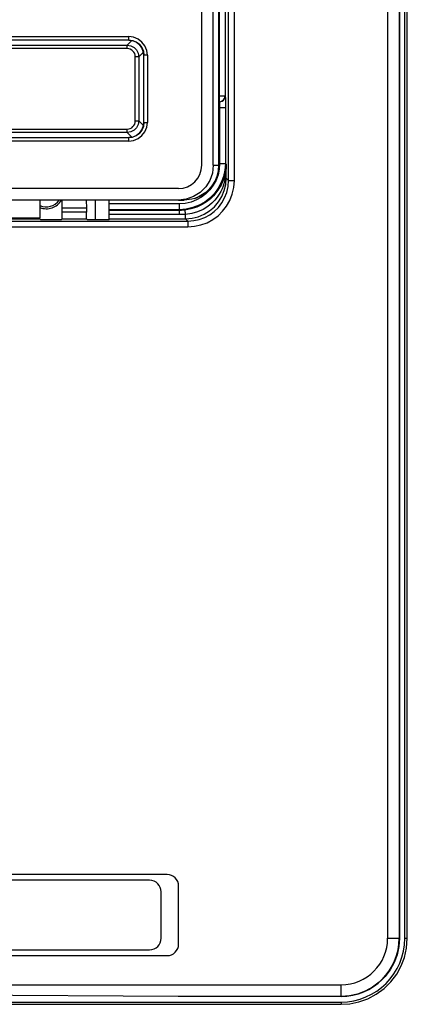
# Model space of a CAD drawing. Extents: x 0 to 420, y 0 to 297.
# Tile 20 of 62: x 89 to 97, y 176 to 197. Entities that reach past the tile are written whole.
import ezdxf

# ---------------------------------------------------------------- set-up
doc = ezdxf.new("R2010")
doc.units = 0
doc.header["$LTSCALE"] = 23.1
doc.linetypes.add('HIDDEN', pattern=[0.2, 0.1, -0.1])
doc.layers.get('0').update_dxf_attribs({"linetype": 'CONTINUOUS'})
for name, color, linetype in [('ALL_AXIS', 7, 'CONTINUOUS'), ('ALL_FEATURES', 7, 'CONTINUOUS'), ('DEFAULT_2', 8, 'HIDDEN')]:
    doc.layers.add(name, color=color, linetype=linetype)

msp = doc.modelspace()

# ---------------------------------------------------------------- linework, layer by layer
at = {"color": 7, "linetype": 'CONTINUOUS'}
for p, q in [((92.715, 194.317), (92.715, 219.318)), ((92.965, 194.317), (92.965, 219.317)), ((93.087, 194.317), (93.087, 199.306)), ((91.226, 197.006), (91.142, 197.017)), ((91.467, 196.692), (91.456, 196.776)), ((91.456, 195.158), (91.467, 195.242)), ((91.142, 194.917), (91.226, 194.928)), ((92.215, 193.817), (77.718, 193.817)), ((92.215, 193.567), (77.719, 193.567)), ((92.215, 193.567), (92.337, 193.567))]:
    msp.add_line(p, q, dxfattribs=at)
at = {"color": 9, "linetype": 'CONTINUOUS'}
for p, q in [((93.087, 194.317), (93.087, 199.306)), ((88.44, 197.094), (91.144, 197.094)), ((91.144, 197.019), (88.44, 197.019)), ((88.475, 196.909), (91.109, 196.909)), ((91.208, 197.009), (91.109, 196.909)), ((91.109, 196.834), (91.109, 196.909)), ((91.142, 197.017), (91.144, 197.019)), ((91.144, 197.019), (91.144, 197.094)), ((91.109, 196.834), (88.475, 196.834)), ((91.359, 196.659), (91.458, 196.759)), ((91.284, 195.275), (91.284, 196.659)), ((91.359, 196.659), (91.284, 196.659)), ((91.359, 196.659), (91.359, 195.275)), ((91.469, 195.24), (91.469, 196.695)), ((91.544, 196.695), (91.469, 196.695)), ((91.544, 196.695), (91.544, 195.24)), ((91.284, 195.275), (91.359, 195.275)), ((91.458, 195.176), (91.359, 195.275)), ((91.467, 195.242), (91.469, 195.24)), ((91.469, 195.24), (91.544, 195.24)), ((88.475, 195.1), (91.109, 195.1)), ((91.109, 195.026), (88.475, 195.026)), ((91.109, 195.026), (91.109, 195.1)), ((91.109, 195.026), (91.208, 194.926)), ((88.44, 194.915), (91.144, 194.915)), ((91.144, 194.84), (88.44, 194.84)), ((91.142, 194.917), (91.144, 194.915)), ((91.144, 194.84), (91.144, 194.915)), ((92.965, 194.317), (93.087, 194.317))]:
    msp.add_line(p, q, dxfattribs=at)
for points in [[(91.109, 196.909), (91.186, 196.897), (91.256, 196.861), (91.311, 196.806), (91.346, 196.737), (91.359, 196.659)], [(91.544, 196.695), (91.531, 196.797), (91.491, 196.894), (91.427, 196.977), (91.344, 197.041), (91.247, 197.081), (91.144, 197.094)], [(91.144, 197.019), (91.228, 197.008), (91.307, 196.976), (91.374, 196.924), (91.426, 196.857), (91.458, 196.779), (91.469, 196.695)], [(91.359, 195.275), (91.346, 195.198), (91.311, 195.128), (91.256, 195.073), (91.186, 195.038), (91.109, 195.026)], [(91.469, 195.24), (91.458, 195.156), (91.426, 195.078), (91.374, 195.01), (91.307, 194.959), (91.228, 194.926), (91.144, 194.915)], [(91.144, 194.84), (91.247, 194.853), (91.344, 194.893), (91.427, 194.957), (91.491, 195.04), (91.531, 195.137), (91.544, 195.24)]]:
    msp.add_lwpolyline(points, dxfattribs=at)
at = {"color": 7, "linetype": 'CONTINUOUS'}
for points in [[(91.456, 196.776), (91.423, 196.855), (91.372, 196.922), (91.304, 196.974), (91.226, 197.006)], [(91.226, 194.928), (91.304, 194.961), (91.372, 195.012), (91.423, 195.08), (91.456, 195.158)], [(92.965, 194.317), (92.946, 194.15), (92.891, 193.992), (92.801, 193.85), (92.683, 193.731), (92.54, 193.642), (92.382, 193.586), (92.215, 193.567)], [(93.087, 194.317), (93.069, 194.15), (93.013, 193.992), (92.924, 193.85), (92.805, 193.731), (92.663, 193.642), (92.567, 193.603)], [(92.567, 193.603), (92.504, 193.586), (92.337, 193.567)]]:
    msp.add_lwpolyline(points, dxfattribs=at)
at = {"color": 9, "linetype": 'CONTINUOUS'}
for centre, start, end in [((91.109, 196.659), 359.9566, 90.0434), ((91.109, 195.275), 269.9566, 0.0434)]:
    msp.add_arc(centre, 0.175, start, end, dxfattribs=at)
at = {"color": 7, "linetype": 'CONTINUOUS'}
for centre, radius, start, end in [((92.215, 194.317), 0.5, 270, 360), ((92.337, 194.318), 0.75, 287.8498, 359.9838)]:
    msp.add_arc(centre, radius, start, end, dxfattribs=at)
at = {"layer": 'ALL_AXIS', "color": 3, "linetype": 'CONTINUOUS'}
msp.add_arc((89.367, 193.755), 0.334, 245.1051, 325.615, dxfattribs=at)
at = {"layer": 'ALL_FEATURES', "color": 9, "linetype": 'CONTINUOUS'}
for p, q in [((96.721, 220.142), (96.721, 177.642)), ((96.971, 220.142), (96.971, 177.642)), ((97.145, 177.642), (97.145, 220.142)), ((93.294, 193.99), (93.294, 219.394)), ((93.419, 193.99), (93.419, 219.394)), ((93.094, 198.829), (93.094, 195.69)), ((93.219, 198.831), (93.219, 195.815)), ((93.087, 195.815), (93.219, 195.815)), ((93.094, 195.69), (93.087, 195.69)), ((93.097, 195.687), (93.087, 195.687)), ((93.094, 195.69), (93.097, 195.687)), ((93.219, 195.815), (93.222, 195.812)), ((93.087, 195.562), (93.226, 195.562)), ((93.101, 195.562), (93.101, 194.358)), ((93.226, 195.562), (93.226, 194.358)), ((93.101, 194.358), (93.226, 194.358)), ((93.226, 194.358), (93.243, 194.341)), ((93.243, 194.041), (93.243, 194.341)), ((93.221, 194.041), (93.243, 194.041)), ((93.294, 193.99), (93.243, 194.041)), ((93.294, 193.99), (93.419, 193.99)), ((90.417, 193.567), (90.417, 193.141)), ((90.229, 193.391), (89.704, 193.391)), ((90.23, 193.303), (89.704, 193.303)), ((92.226, 193.483), (90.717, 193.483)), ((92.226, 193.358), (90.717, 193.358)), ((92.239, 193.345), (90.717, 193.345)), ((92.226, 193.483), (92.226, 193.358)), ((92.239, 193.345), (92.226, 193.358)), ((92.239, 193.256), (92.239, 193.345)), ((77.515, 193.115), (92.419, 193.115)), ((92.239, 193.256), (90.717, 193.256)), ((90.717, 193.166), (92.368, 193.166)), ((92.368, 193.166), (92.368, 193.259)), ((92.419, 193.115), (92.368, 193.166)), ((92.419, 193.115), (92.419, 192.99)), ((77.515, 192.99), (92.419, 192.99)), ((96.721, 177.642), (96.975, 177.642)), ((97.092, 177.642), (97.145, 177.642)), ((74.217, 176.638), (95.717, 176.638)), ((95.717, 176.385), (95.717, 176.638)), ((95.717, 176.388), (92.208, 176.388)), ((74.214, 176.217), (95.719, 176.217))]:
    msp.add_line(p, q, dxfattribs=at)
at = {"layer": 'ALL_FEATURES', "color": 7, "linetype": 'CONTINUOUS'}
for p, q in [((96.975, 220.142), (96.975, 177.642)), ((97.092, 177.642), (97.092, 220.142)), ((89.227, 193.567), (89.228, 193.181)), ((89.704, 193.391), (89.707, 193.567)), ((90.226, 193.567), (90.229, 193.391)), ((90.717, 193.142), (90.717, 193.567)), ((89.704, 193.163), (89.704, 193.303)), ((90.23, 193.163), (90.23, 193.303)), ((87.456, 193.181), (89.228, 193.181)), ((87.456, 193.16), (89.228, 193.16)), ((89.228, 193.16), (89.228, 193.181)), ((89.246, 193.142), (89.228, 193.16)), ((89.608, 193.141), (89.321, 193.141)), ((89.683, 193.142), (89.704, 193.163)), ((89.704, 193.163), (90.23, 193.163)), ((90.25, 193.142), (90.23, 193.163)), ((90.642, 193.141), (90.325, 193.141)), ((91.592, 178.892), (77.842, 178.892)), ((91.967, 179.017), (77.967, 179.017)), ((91.842, 177.642), (91.842, 178.642)), ((92.217, 177.517), (92.217, 178.767)), ((77.842, 177.392), (91.592, 177.392)), ((77.967, 177.267), (91.967, 177.267)), ((74.217, 176.267), (95.717, 176.267))]:
    msp.add_line(p, q, dxfattribs=at)
at = {"layer": 'ALL_FEATURES', "color": 9, "linetype": 'CONTINUOUS'}
for points in [[(93.094, 195.69), (93.126, 195.694), (93.156, 195.707), (93.182, 195.727), (93.202, 195.753), (93.215, 195.783), (93.219, 195.815)], [(93.097, 195.687), (93.129, 195.692), (93.159, 195.704), (93.185, 195.724), (93.205, 195.75), (93.217, 195.78), (93.222, 195.812)], [(93.097, 195.687), (93.098, 195.685), (93.098, 195.678), (93.099, 195.666), (93.1, 195.651), (93.1, 195.633), (93.101, 195.611), (93.101, 195.587), (93.101, 195.562)], [(93.222, 195.812), (93.223, 195.807), (93.223, 195.793), (93.224, 195.77), (93.225, 195.74), (93.225, 195.703), (93.226, 195.66), (93.226, 195.612), (93.226, 195.562)], [(93.226, 194.358), (93.215, 194.214), (93.186, 194.077), (93.137, 193.946), (93.071, 193.823), (92.988, 193.71), (92.89, 193.61), (92.779, 193.525), (92.658, 193.456), (92.524, 193.404), (92.379, 193.37), (92.226, 193.358)], [(93.101, 194.358), (93.092, 194.232), (93.066, 194.113), (93.023, 193.998), (92.965, 193.89), (92.893, 193.791), (92.807, 193.704), (92.71, 193.629), (92.604, 193.569)], [(93.243, 194.341), (93.24, 194.275), (93.233, 194.211), (93.222, 194.146), (93.204, 194.075)], [(93.243, 194.341), (93.241, 194.266), (93.238, 194.195), (93.231, 194.122), (93.221, 194.041)], [(93.204, 194.075), (93.183, 194.01), (93.158, 193.949), (93.131, 193.891), (93.1, 193.836), (93.065, 193.78), (93.021, 193.721), (92.967, 193.659), (92.901, 193.596), (92.82, 193.531), (92.722, 193.47), (92.608, 193.416), (92.483, 193.376), (92.354, 193.352)], [(93.221, 194.041), (93.209, 193.98), (93.194, 193.921), (93.175, 193.864), (93.153, 193.81), (93.126, 193.754), (93.093, 193.695), (93.051, 193.632), (92.997, 193.566), (92.93, 193.498), (92.847, 193.43), (92.745, 193.366), (92.627, 193.314), (92.499, 193.277), (92.368, 193.259)], [(92.368, 193.166), (92.506, 193.177), (92.64, 193.209), (92.767, 193.262), (92.884, 193.334), (92.988, 193.424), (93.077, 193.529), (93.149, 193.646), (93.201, 193.772), (93.232, 193.905), (93.243, 194.041)], [(92.419, 192.99), (92.562, 193.001), (92.698, 193.03), (92.83, 193.079), (92.954, 193.146), (93.066, 193.228), (93.166, 193.326), (93.252, 193.437), (93.321, 193.559), (93.374, 193.694), (93.407, 193.839), (93.419, 193.99)], [(92.419, 193.115), (92.544, 193.124), (92.663, 193.15), (92.779, 193.193), (92.887, 193.251), (92.985, 193.324), (93.073, 193.409), (93.148, 193.506), (93.208, 193.613), (93.254, 193.731), (93.284, 193.858), (93.294, 193.99)], [(93.221, 194.041), (93.21, 194.053), (93.204, 194.064), (93.204, 194.075)], [(92.604, 193.569), (92.487, 193.523), (92.36, 193.493), (92.226, 193.483)], [(92.354, 193.352), (92.316, 193.348), (92.277, 193.346), (92.239, 193.345)], [(92.368, 193.259), (92.364, 193.289), (92.361, 193.315), (92.358, 193.335), (92.355, 193.347), (92.354, 193.352)], [(92.368, 193.259), (92.325, 193.257), (92.282, 193.256), (92.239, 193.256)], [(95.719, 176.217), (95.909, 176.23), (96.1, 176.269), (96.294, 176.338), (96.477, 176.436), (96.645, 176.559), (96.792, 176.704), (96.917, 176.869), (97.014, 177.046), (97.084, 177.23), (97.129, 177.43), (97.145, 177.642)], [(95.717, 176.267), (95.718, 176.265), (95.718, 176.258), (95.719, 176.247), (95.719, 176.233), (95.719, 176.217)]]:
    msp.add_lwpolyline(points, dxfattribs=at)
at = {"layer": 'ALL_FEATURES', "color": 7, "linetype": 'CONTINUOUS'}
for points in [[(89.704, 193.303), (89.704, 193.335), (89.704, 193.365), (89.704, 193.391)], [(90.229, 193.391), (90.23, 193.365), (90.23, 193.335), (90.23, 193.303)], [(89.321, 193.141), (89.298, 193.141), (89.277, 193.141), (89.261, 193.141), (89.25, 193.142), (89.246, 193.142)], [(89.683, 193.142), (89.679, 193.142), (89.668, 193.141), (89.652, 193.141), (89.631, 193.141), (89.608, 193.141)], [(90.325, 193.141), (90.303, 193.141), (90.282, 193.141), (90.265, 193.141), (90.254, 193.142), (90.25, 193.142)], [(90.717, 193.142), (90.713, 193.142), (90.703, 193.141), (90.686, 193.141), (90.665, 193.141), (90.642, 193.141)], [(96.975, 177.642), (96.962, 177.464), (96.924, 177.288), (96.861, 177.12), (96.775, 176.963), (96.668, 176.819), (96.541, 176.692), (96.397, 176.585), (96.24, 176.499), (96.072, 176.436), (95.896, 176.398), (95.717, 176.385)], [(92.208, 176.388), (87.452, 176.414), (82.481, 176.414), (77.726, 176.388)], [(95.717, 176.385), (93.963, 176.387), (92.208, 176.388)]]:
    msp.add_lwpolyline(points, dxfattribs=at)
for centre, radius, start, end in [((91.592, 178.642), 0.25, 0, 90), ((91.967, 178.767), 0.25, 0, 90), ((91.592, 177.642), 0.25, 270, 360), ((95.717, 177.642), 1.375, 270, 360), ((91.967, 177.517), 0.25, 270, 360)]:
    msp.add_arc(centre, radius, start, end, dxfattribs=at)
at = {"layer": 'ALL_FEATURES', "color": 9, "linetype": 'CONTINUOUS'}
for radius in [1.254, 1.004]:
    msp.add_arc((95.717, 177.642), radius, 270, 360, dxfattribs=at)
at = {"layer": 'DEFAULT_2', "color": 8, "linetype": 'HIDDEN'}
msp.add_arc((89.367, 193.755), 0.375, 248.1441, 329.9927, dxfattribs=at)

doc.saveas('drawing.dxf')
